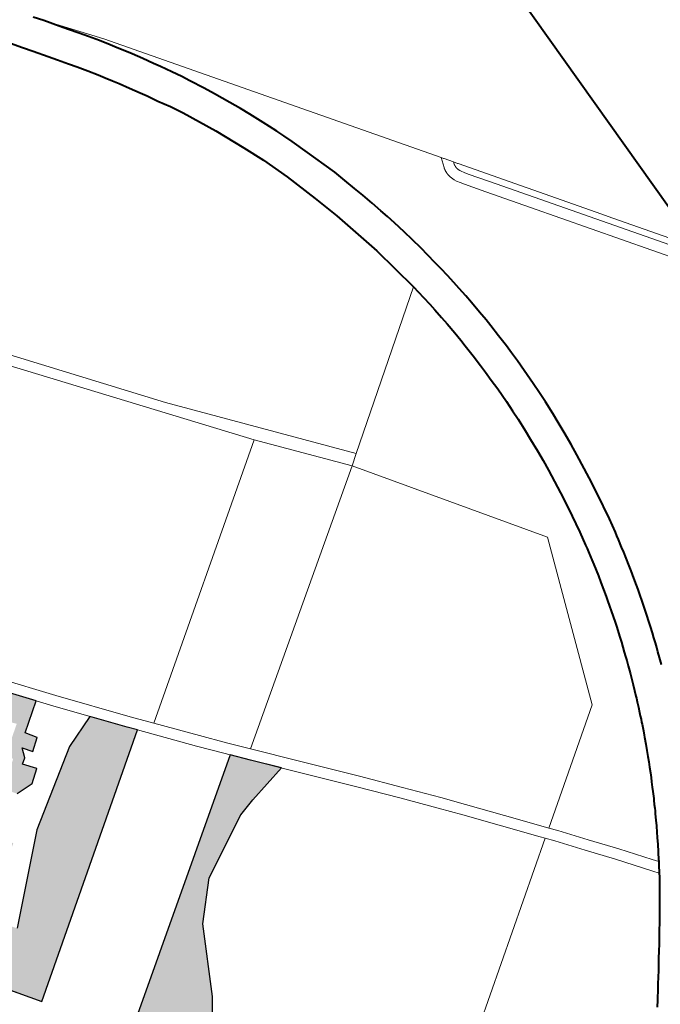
# Model space of a CAD drawing. Header units: metres. Extents: x 148316 to 148653, y 486436 to 486744.
# Tile 83 of 87: x 148564.43 to 148567.99, y 486718.66 to 486724.13. Entities that reach past the tile are written whole.
import ezdxf

# ---------------------------------------------------------------- set-up
doc = ezdxf.new("R2010")
doc.units = ezdxf.units.M
doc.header["$MEASUREMENT"] = 0
for name, color, linetype, lineweight in [('WVB-alg-onderhoek', 7, 'Continuous', 30), ('WVB-pen-brm-dik 018', 6, 'Continuous', 13), ('WVB-pen-dik 035', 1, 'Continuous', 40), ('WVB-raster-20%', 254, 'Continuous', 30), ('WVB-raster-60%', 253, 'Continuous', 30)]:
    doc.layers.add(name, color=color, linetype=linetype, lineweight=lineweight)

# ---------------------------------------------------------------- blocks, each defined once
blk = doc.blocks.new('INZET')
at = {"layer": 'WVB-raster-20%', "ltscale": 0.5, "extrusion": (0, 0, -1)}
for points in [[(0.026979, -0.119069), (0.020446, -0.114466), (0.020632, -0.11424), (0.021303, -0.113399), (0.022246, -0.113745), (0.024328, -0.115106), (0.026365, -0.117015), (0.026924, -0.11624), (0.02508, -0.115032), (0.025338, -0.114598), (0.027212, -0.1144), (0.026361, -0.113433), (0.025928, -0.113978), (0.025358, -0.11376), (0.025358, -0.113209), (0.023509, -0.111884), (0.023077, -0.112383), (0.023691, -0.112817), (0.023741, -0.113135), (0.024436, -0.113636), (0.024195, -0.113968), (0.023688, -0.11398), (0.023339, -0.113717), (0.023594, -0.113389), (0.023446, -0.113283), (0.023336, -0.113013), (0.023157, -0.113272), (0.022835, -0.113028), (0.023034, -0.112725), (0.022266, -0.112181), (0.023102, -0.111101), (0.024215, -0.109626), (0.024913, -0.108688), (0.024996, -0.108576), (0.026177, -0.10694), (0.026404, -0.106619), (0.032517, -0.111084)], [(0.023861, -0.122852), (0.023037, -0.12171), (0.022089, -0.11991), (0.0212, -0.118968), (0.019473, -0.118053), (0.018954, -0.117909), (0.017793, -0.117648), (0.018372, -0.116969), (0.018744, -0.116526), (0.025925, -0.121536)]]:
    blk.add_hatch(color=256, dxfattribs=at).paths.add_polyline_path(points)
at = {"layer": 'WVB-pen-brm-dik 018'}
for p, q in [((0, -0.112587), (0, -0.084871)), ((-0.011323, -0.096659), (-0.011142, -0.096904)), ((-0.012058, -0.097177), (-0.012259, -0.096879)), ((-0.010071, -0.09829), (-0.011142, -0.096904)), ((-0.011142, -0.096904), (-0.010882, -0.097278)), ((-0.011874, -0.097428), (-0.012058, -0.097177)), ((-0.010882, -0.097278), (-0.010725, -0.097503)), ((-0.01162, -0.097793), (-0.011874, -0.097428)), ((-0.010725, -0.097503), (-0.010543, -0.097764)), ((-0.011463, -0.098018), (-0.01162, -0.097793)), ((-0.010543, -0.097764), (-0.010386, -0.097987)), ((-0.01128, -0.09828), (-0.011463, -0.098018)), ((-0.010386, -0.097987), (-0.010204, -0.098259)), ((-0.011128, -0.098496), (-0.01128, -0.09828)), ((-0.010204, -0.098259), (-0.010028, -0.09853)), ((-0.004349, -0.106413), (-0.010071, -0.09829)), ((-0.010956, -0.098755), (-0.011128, -0.098496)), ((-0.010028, -0.09853), (-0.009917, -0.098704)), ((-0.009917, -0.098704), (-0.009791, -0.098897)), ((-0.010784, -0.099017), (-0.010956, -0.098755)), ((-0.009791, -0.098897), (-0.009676, -0.099085)), ((-0.010674, -0.099191), (-0.010784, -0.099017)), ((-0.010551, -0.099379), (-0.010674, -0.099191)), ((-0.009676, -0.099085), (-0.00951, -0.099364)), ((-0.010446, -0.09955), (-0.010551, -0.099379)), ((-0.00951, -0.099364), (-0.009347, -0.099643)), ((-0.010285, -0.09982), (-0.010446, -0.09955)), ((-0.009347, -0.099643), (-0.009237, -0.099828)), ((-0.010123, -0.100099), (-0.010285, -0.09982)), ((-0.009237, -0.099828), (-0.009069, -0.100125)), ((-0.010017, -0.100278), (-0.010123, -0.100099)), ((-0.009853, -0.100567), (-0.010017, -0.100278)), ((-0.009069, -0.100125), (-0.008917, -0.100395)), ((-0.009652, -0.100894), (-0.009853, -0.100567)), ((-0.008917, -0.100395), (-0.008803, -0.100625)), ((-0.008803, -0.100625), (-0.0086, -0.101018)), ((-0.009472, -0.101244), (-0.009652, -0.100894)), ((-0.0086, -0.101018), (-0.008459, -0.101314)), ((-0.009021, -0.102179), (-0.009472, -0.101244)), ((-0.008459, -0.101314), (-0.008244, -0.101761)), ((-0.019432, -0.101632), (-0.013132, -0.109785)), ((-0.013132, -0.109785), (-0.019432, -0.101632)), ((-0.008244, -0.101761), (-0.008105, -0.102067)), ((-0.008657, -0.103011), (-0.009021, -0.102179)), ((-0.008105, -0.102067), (-0.007984, -0.10235)), ((-0.007984, -0.10235), (-0.007816, -0.102748)), ((-0.007816, -0.102748), (-0.007739, -0.10294)), ((-0.00842, -0.103608), (-0.008657, -0.103011)), ((-0.007739, -0.10294), (-0.007644, -0.103166)), ((-0.007644, -0.103166), (-0.007562, -0.103382)), ((-0.008151, -0.104363), (-0.00842, -0.103608)), ((-0.007562, -0.103382), (-0.007469, -0.103644)), ((-0.014539, -0.107513), (-0.017475, -0.103696)), ((-0.017475, -0.103696), (-0.014539, -0.107513)), ((-0.007469, -0.103644), (-0.007292, -0.10414)), ((-0.007292, -0.10414), (-0.007107, -0.104681)), ((-0.007863, -0.105311), (-0.008151, -0.104363)), ((-0.007107, -0.104681), (-0.006996, -0.105028)), ((-0.006996, -0.105028), (-0.006896, -0.105378)), ((-0.007647, -0.106049), (-0.007863, -0.105311)), ((-0.006896, -0.105378), (-0.006807, -0.105711)), ((-0.006807, -0.105711), (-0.006729, -0.106)), ((-0.007311, -0.10748), (-0.007647, -0.106049)), ((-0.006729, -0.106), (-0.006645, -0.106335)), ((-0.006645, -0.106335), (-0.006572, -0.106648)), ((-0.004448, -0.106683), (-0.004349, -0.106413)), ((-0.004349, -0.106413), (-0.004448, -0.106683)), ((-0.004313, -0.106464), (-0.004349, -0.106413)), ((-0.004301, -0.106481), (-0.004313, -0.106464)), ((-0.004139, -0.106711), (-0.004301, -0.106481)), ((-0.006572, -0.106648), (-0.006517, -0.106882)), ((-0.006517, -0.106882), (-0.006458, -0.107134)), ((-0.004472, -0.106837), (-0.004471, -0.106832)), ((-0.004471, -0.106832), (-0.004472, -0.106837)), ((-0.004472, -0.106842), (-0.004472, -0.106837)), ((-0.004472, -0.106837), (-0.004472, -0.106842)), ((-0.004472, -0.106846), (-0.004472, -0.106842)), ((-0.004472, -0.106842), (-0.004472, -0.106846)), ((-0.004472, -0.106851), (-0.004472, -0.106846)), ((-0.004472, -0.106846), (-0.004472, -0.106851)), ((-0.004472, -0.106856), (-0.004472, -0.106851)), ((-0.004472, -0.106851), (-0.004472, -0.106856)), ((-0.004472, -0.10686), (-0.004472, -0.106856)), ((-0.004472, -0.106856), (-0.004472, -0.10686)), ((-0.004472, -0.106864), (-0.004472, -0.10686)), ((-0.004472, -0.10686), (-0.004472, -0.106864)), ((-0.004472, -0.10687), (-0.004472, -0.106864)), ((-0.004472, -0.106864), (-0.004472, -0.10687)), ((-0.004472, -0.106874), (-0.004472, -0.10687)), ((-0.004472, -0.10687), (-0.004472, -0.106874)), ((-0.004472, -0.106878), (-0.004472, -0.106874)), ((-0.004472, -0.106874), (-0.004472, -0.106878)), ((-0.004471, -0.106883), (-0.004472, -0.106878)), ((-0.004472, -0.106878), (-0.004471, -0.106883)), ((-0.004471, -0.106814), (-0.00447, -0.10681)), ((-0.00447, -0.10681), (-0.004471, -0.106814)), ((-0.004471, -0.106819), (-0.004471, -0.106814)), ((-0.004471, -0.106814), (-0.004471, -0.106819)), ((-0.004471, -0.106824), (-0.004471, -0.106819)), ((-0.004471, -0.106819), (-0.004471, -0.106824)), ((-0.004471, -0.106829), (-0.004471, -0.106824)), ((-0.004471, -0.106824), (-0.004471, -0.106829)), ((-0.004471, -0.106832), (-0.004471, -0.106829)), ((-0.004471, -0.106829), (-0.004471, -0.106832)), ((-0.004471, -0.106887), (-0.004471, -0.106883)), ((-0.004471, -0.106883), (-0.004471, -0.106887)), ((-0.004471, -0.106892), (-0.004471, -0.106887)), ((-0.004471, -0.106887), (-0.004471, -0.106892)), ((-0.004471, -0.106897), (-0.004471, -0.106892)), ((-0.004471, -0.106892), (-0.004471, -0.106897)), ((-0.00447, -0.106901), (-0.004471, -0.106897)), ((-0.004471, -0.106897), (-0.00447, -0.106901)), ((-0.00447, -0.106805), (-0.004469, -0.106797)), ((-0.004469, -0.106797), (-0.00447, -0.106805)), ((-0.00447, -0.10681), (-0.00447, -0.106805)), ((-0.00447, -0.106805), (-0.00447, -0.10681)), ((-0.00447, -0.106905), (-0.00447, -0.106901)), ((-0.00447, -0.106901), (-0.00447, -0.106905)), ((-0.00447, -0.10691), (-0.00447, -0.106905)), ((-0.00447, -0.106905), (-0.00447, -0.10691)), ((-0.004469, -0.106915), (-0.00447, -0.10691)), ((-0.00447, -0.10691), (-0.004469, -0.106915)), ((-0.004469, -0.106792), (-0.004468, -0.106787)), ((-0.004468, -0.106787), (-0.004469, -0.106792)), ((-0.004469, -0.106797), (-0.004469, -0.106792)), ((-0.004469, -0.106792), (-0.004469, -0.106797)), ((-0.004469, -0.106919), (-0.004469, -0.106915)), ((-0.004469, -0.106915), (-0.004469, -0.106919)), ((-0.004468, -0.106783), (-0.004467, -0.106779)), ((-0.004467, -0.106779), (-0.004468, -0.106783)), ((-0.004468, -0.106787), (-0.004468, -0.106783)), ((-0.004468, -0.106783), (-0.004468, -0.106787)), ((-0.004467, -0.106774), (-0.004466, -0.106769)), ((-0.004466, -0.106769), (-0.004467, -0.106774)), ((-0.004467, -0.106779), (-0.004467, -0.106774)), ((-0.004467, -0.106774), (-0.004467, -0.106779)), ((-0.004466, -0.106769), (-0.004465, -0.106765)), ((-0.004465, -0.106765), (-0.004466, -0.106769)), ((-0.004465, -0.10676), (-0.004464, -0.106755)), ((-0.004464, -0.106755), (-0.004465, -0.10676)), ((-0.004465, -0.106765), (-0.004465, -0.10676)), ((-0.004465, -0.10676), (-0.004465, -0.106765)), ((-0.004464, -0.106755), (-0.004463, -0.106751)), ((-0.004463, -0.106751), (-0.004464, -0.106755)), ((-0.004463, -0.106751), (-0.004462, -0.106746)), ((-0.004462, -0.106746), (-0.004463, -0.106751)), ((-0.004462, -0.106741), (-0.004461, -0.106737)), ((-0.004461, -0.106737), (-0.004462, -0.106741)), ((-0.004462, -0.106746), (-0.004462, -0.106741)), ((-0.004462, -0.106741), (-0.004462, -0.106746)), ((-0.004461, -0.106737), (-0.00446, -0.106733)), ((-0.00446, -0.106733), (-0.004461, -0.106737)), ((-0.00446, -0.106733), (-0.004459, -0.106728)), ((-0.004459, -0.106728), (-0.00446, -0.106733)), ((-0.004459, -0.106728), (-0.004458, -0.106723)), ((-0.004458, -0.106723), (-0.004459, -0.106728)), ((-0.004458, -0.106723), (-0.004457, -0.106719)), ((-0.004457, -0.106719), (-0.004458, -0.106723)), ((-0.004457, -0.106719), (-0.004456, -0.106715)), ((-0.004456, -0.106715), (-0.004457, -0.106719)), ((-0.004456, -0.106715), (-0.004455, -0.10671)), ((-0.004455, -0.10671), (-0.004456, -0.106715)), ((-0.004455, -0.10671), (-0.004454, -0.106705)), ((-0.004454, -0.106705), (-0.004455, -0.10671)), ((-0.004454, -0.106705), (-0.004453, -0.106701)), ((-0.004453, -0.106701), (-0.004454, -0.106705)), ((-0.004453, -0.106701), (-0.004452, -0.106696)), ((-0.004452, -0.106696), (-0.004453, -0.106701)), ((-0.004452, -0.106696), (-0.004448, -0.106683)), ((-0.004448, -0.106683), (-0.004452, -0.106696)), ((-0.004171, -0.106839), (-0.004172, -0.106841)), ((-0.004172, -0.106841), (-0.004171, -0.106839)), ((-0.004172, -0.106841), (-0.004172, -0.106844)), ((-0.004172, -0.106844), (-0.004172, -0.106841)), ((-0.004172, -0.106844), (-0.004172, -0.106846)), ((-0.004172, -0.106846), (-0.004172, -0.106844)), ((-0.004172, -0.106846), (-0.004172, -0.106848)), ((-0.004172, -0.106848), (-0.004172, -0.106846)), ((-0.004172, -0.106848), (-0.004172, -0.106851)), ((-0.004172, -0.106851), (-0.004172, -0.106848)), ((-0.004172, -0.106851), (-0.004172, -0.106853)), ((-0.004172, -0.106853), (-0.004172, -0.106851)), ((-0.004172, -0.106853), (-0.004172, -0.106856)), ((-0.004172, -0.106856), (-0.004172, -0.106853)), ((-0.004172, -0.106856), (-0.004172, -0.106858)), ((-0.004172, -0.106858), (-0.004172, -0.106856)), ((-0.004172, -0.106858), (-0.004172, -0.106861)), ((-0.004172, -0.106861), (-0.004172, -0.106858)), ((-0.004172, -0.106861), (-0.004172, -0.106863)), ((-0.004172, -0.106863), (-0.004172, -0.106861)), ((-0.004172, -0.106863), (-0.004172, -0.106865)), ((-0.004172, -0.106865), (-0.004172, -0.106863)), ((-0.004172, -0.106865), (-0.004172, -0.106868)), ((-0.004172, -0.106868), (-0.004172, -0.106865)), ((-0.004172, -0.106868), (-0.004172, -0.10687)), ((-0.004172, -0.10687), (-0.004172, -0.106868)), ((-0.004172, -0.10687), (-0.004171, -0.106873)), ((-0.004171, -0.106873), (-0.004172, -0.10687)), ((-0.00417, -0.106824), (-0.004171, -0.106829)), ((-0.004171, -0.106829), (-0.00417, -0.106824)), ((-0.004171, -0.106829), (-0.004171, -0.106831)), ((-0.004171, -0.106831), (-0.004171, -0.106829)), ((-0.004171, -0.106831), (-0.004171, -0.106834)), ((-0.004171, -0.106834), (-0.004171, -0.106831)), ((-0.004171, -0.106834), (-0.004171, -0.106837)), ((-0.004171, -0.106837), (-0.004171, -0.106834)), ((-0.004171, -0.106837), (-0.004171, -0.106839)), ((-0.004171, -0.106839), (-0.004171, -0.106837)), ((-0.004171, -0.106873), (-0.004171, -0.106876)), ((-0.004171, -0.106876), (-0.004171, -0.106873)), ((-0.004171, -0.106876), (-0.004171, -0.106877)), ((-0.004171, -0.106877), (-0.004171, -0.106876)), ((-0.004171, -0.106877), (-0.004171, -0.10688)), ((-0.004171, -0.10688), (-0.004171, -0.106877)), ((-0.004171, -0.10688), (-0.004171, -0.106883)), ((-0.004171, -0.106883), (-0.004171, -0.10688)), ((-0.004171, -0.106883), (-0.004171, -0.106885)), ((-0.004171, -0.106885), (-0.004171, -0.106883)), ((-0.004171, -0.106885), (-0.00417, -0.106887)), ((-0.00417, -0.106887), (-0.004171, -0.106885)), ((-0.004169, -0.106814), (-0.00417, -0.106817)), ((-0.00417, -0.106817), (-0.004169, -0.106814)), ((-0.00417, -0.106817), (-0.00417, -0.10682)), ((-0.00417, -0.10682), (-0.00417, -0.106817)), ((-0.00417, -0.10682), (-0.00417, -0.106822)), ((-0.00417, -0.106822), (-0.00417, -0.10682)), ((-0.00417, -0.106822), (-0.00417, -0.106824)), ((-0.00417, -0.106824), (-0.00417, -0.106822)), ((-0.00417, -0.106887), (-0.00417, -0.10689)), ((-0.00417, -0.10689), (-0.00417, -0.106887)), ((-0.00417, -0.10689), (-0.00417, -0.106892)), ((-0.00417, -0.106892), (-0.00417, -0.10689)), ((-0.00417, -0.106892), (-0.00417, -0.106895)), ((-0.00417, -0.106895), (-0.00417, -0.106892)), ((-0.00417, -0.106895), (-0.004169, -0.106898)), ((-0.004169, -0.106898), (-0.00417, -0.106895)), ((-0.004168, -0.106807), (-0.004169, -0.10681)), ((-0.004169, -0.10681), (-0.004168, -0.106807)), ((-0.004169, -0.10681), (-0.004169, -0.106812)), ((-0.004169, -0.106812), (-0.004169, -0.10681)), ((-0.004169, -0.106812), (-0.004169, -0.106814)), ((-0.004169, -0.106814), (-0.004169, -0.106812)), ((-0.004169, -0.106898), (-0.004169, -0.106901)), ((-0.004169, -0.106901), (-0.004169, -0.106898)), ((-0.004169, -0.106901), (-0.004169, -0.106904)), ((-0.004169, -0.106904), (-0.004169, -0.106901)), ((-0.004169, -0.106904), (-0.004168, -0.106906)), ((-0.004168, -0.106906), (-0.004169, -0.106904)), ((-0.004167, -0.106799), (-0.004168, -0.106802)), ((-0.004168, -0.106802), (-0.004167, -0.106799)), ((-0.004168, -0.106802), (-0.004168, -0.106805)), ((-0.004168, -0.106805), (-0.004168, -0.106802)), ((-0.004168, -0.106805), (-0.004168, -0.106807)), ((-0.004168, -0.106807), (-0.004168, -0.106805)), ((-0.004168, -0.106906), (-0.004168, -0.106909)), ((-0.004168, -0.106909), (-0.004168, -0.106906)), ((-0.004168, -0.106909), (-0.004167, -0.106912)), ((-0.004167, -0.106912), (-0.004168, -0.106909)), ((-0.004166, -0.106795), (-0.004167, -0.106797)), ((-0.004167, -0.106797), (-0.004166, -0.106795)), ((-0.004167, -0.106797), (-0.004167, -0.106799)), ((-0.004167, -0.106799), (-0.004167, -0.106797)), ((-0.004167, -0.106912), (-0.004167, -0.106915)), ((-0.004167, -0.106915), (-0.004167, -0.106912)), ((-0.004167, -0.106915), (-0.004166, -0.106917)), ((-0.004166, -0.106917), (-0.004167, -0.106915)), ((-0.004165, -0.10679), (-0.004166, -0.106792)), ((-0.004166, -0.106792), (-0.004165, -0.10679)), ((-0.004166, -0.106792), (-0.004166, -0.106795)), ((-0.004166, -0.106795), (-0.004166, -0.106792)), ((-0.004164, -0.106783), (-0.004165, -0.106786)), ((-0.004165, -0.106786), (-0.004164, -0.106783)), ((-0.004165, -0.106786), (-0.004165, -0.106788)), ((-0.004165, -0.106788), (-0.004165, -0.106786)), ((-0.004165, -0.106788), (-0.004165, -0.10679)), ((-0.004165, -0.10679), (-0.004165, -0.106788)), ((-0.004163, -0.10678), (-0.004164, -0.106783)), ((-0.004164, -0.106783), (-0.004163, -0.10678)), ((-0.004162, -0.106776), (-0.004163, -0.106778)), ((-0.004163, -0.106778), (-0.004162, -0.106776)), ((-0.004163, -0.106778), (-0.004163, -0.10678)), ((-0.004163, -0.10678), (-0.004163, -0.106778)), ((-0.004161, -0.106772), (-0.004162, -0.106773)), ((-0.004162, -0.106773), (-0.004161, -0.106772)), ((-0.004162, -0.106773), (-0.004162, -0.106776)), ((-0.004162, -0.106776), (-0.004162, -0.106773)), ((-0.004139, -0.106711), (-0.004161, -0.106772)), ((-0.004161, -0.106772), (-0.004139, -0.106711)), ((-0.004073, -0.106805), (-0.004139, -0.106711)), ((-0.004061, -0.106822), (-0.004073, -0.106805)), ((-0.001718, -0.110147), (-0.004061, -0.106822)), ((-0.006458, -0.107134), (-0.006384, -0.107494)), ((-0.004468, -0.106924), (-0.004469, -0.106919)), ((-0.004469, -0.106919), (-0.004468, -0.106924)), ((-0.004468, -0.106929), (-0.004468, -0.106924)), ((-0.004468, -0.106924), (-0.004468, -0.106929)), ((-0.004467, -0.106934), (-0.004468, -0.106929)), ((-0.004468, -0.106929), (-0.004467, -0.106934)), ((-0.004466, -0.106939), (-0.004467, -0.106934)), ((-0.004467, -0.106934), (-0.004466, -0.106939)), ((-0.004466, -0.106945), (-0.004466, -0.106939)), ((-0.004466, -0.106939), (-0.004466, -0.106945)), ((-0.004465, -0.10695), (-0.004466, -0.106945)), ((-0.004466, -0.106945), (-0.004465, -0.10695)), ((-0.004464, -0.106955), (-0.004465, -0.10695)), ((-0.004465, -0.10695), (-0.004464, -0.106955)), ((-0.004463, -0.106961), (-0.004464, -0.106955)), ((-0.004464, -0.106955), (-0.004463, -0.106961)), ((-0.004462, -0.106966), (-0.004463, -0.106961)), ((-0.004463, -0.106961), (-0.004462, -0.106966)), ((-0.004462, -0.106971), (-0.004462, -0.106966)), ((-0.004462, -0.106966), (-0.004462, -0.106971)), ((-0.004461, -0.106976), (-0.004462, -0.106971)), ((-0.004462, -0.106971), (-0.004461, -0.106976)), ((-0.00446, -0.106981), (-0.004461, -0.106976)), ((-0.004461, -0.106976), (-0.00446, -0.106981)), ((-0.004458, -0.106987), (-0.00446, -0.106981)), ((-0.00446, -0.106981), (-0.004458, -0.106987)), ((-0.004457, -0.106993), (-0.004458, -0.106987)), ((-0.004458, -0.106987), (-0.004457, -0.106993)), ((-0.004446, -0.107037), (-0.004457, -0.106993)), ((-0.004457, -0.106993), (-0.004446, -0.107037)), ((-0.004412, -0.107127), (-0.004446, -0.107037)), ((-0.004446, -0.107037), (-0.004412, -0.107127)), ((-0.004379, -0.107192), (-0.004412, -0.107127)), ((-0.004412, -0.107127), (-0.004379, -0.107192)), ((-0.004166, -0.106917), (-0.004166, -0.10692)), ((-0.004166, -0.10692), (-0.004166, -0.106917)), ((-0.004166, -0.10692), (-0.004165, -0.106923)), ((-0.004165, -0.106923), (-0.004166, -0.10692)), ((-0.004165, -0.106923), (-0.004165, -0.106926)), ((-0.004165, -0.106926), (-0.004165, -0.106923)), ((-0.004165, -0.106926), (-0.004164, -0.106928)), ((-0.004164, -0.106928), (-0.004165, -0.106926)), ((-0.004164, -0.106928), (-0.004159, -0.106951)), ((-0.004159, -0.106951), (-0.004164, -0.106928)), ((-0.004159, -0.106951), (-0.004137, -0.107006)), ((-0.004137, -0.107006), (-0.004159, -0.106951)), ((-0.004137, -0.107006), (-0.004118, -0.107044)), ((-0.004118, -0.107044), (-0.004137, -0.107006)), ((-0.004118, -0.107044), (-0.004073, -0.107115)), ((-0.004073, -0.107115), (-0.004118, -0.107044)), ((-0.004073, -0.107115), (-0.004005, -0.107217)), ((-0.004005, -0.107217), (-0.004073, -0.107115)), ((-0.004325, -0.107278), (-0.004379, -0.107192)), ((-0.004379, -0.107192), (-0.004325, -0.107278)), ((-0.004252, -0.107387), (-0.004325, -0.107278)), ((-0.004325, -0.107278), (-0.004252, -0.107387)), ((-0.003886, -0.107904), (-0.004252, -0.107387)), ((-0.004252, -0.107387), (-0.003886, -0.107904)), ((-0.004005, -0.107217), (-0.003641, -0.107731)), ((-0.003641, -0.107731), (-0.004005, -0.107217)), ((-0.011039, -0.11174), (-0.014539, -0.107513)), ((-0.014539, -0.107513), (-0.011039, -0.11174)), ((-0.007061, -0.108891), (-0.007311, -0.10748)), ((-0.006384, -0.107494), (-0.006269, -0.108124)), ((-0.003641, -0.107731), (-0.002882, -0.108805)), ((-0.002882, -0.108805), (-0.003641, -0.107731)), ((-0.003127, -0.108978), (-0.003886, -0.107904)), ((-0.003886, -0.107904), (-0.003127, -0.108978)), ((-0.006269, -0.108124), (-0.00618, -0.108682)), ((-0.00618, -0.108682), (-0.006139, -0.10893)), ((-0.002882, -0.108805), (0, -0.112897)), ((0, -0.112897), (-0.002882, -0.108805)), ((-0.011039, -0.11174), (-0.007061, -0.108891)), ((-0.007061, -0.108891), (-0.011039, -0.11174)), ((-0.007002, -0.109296), (-0.007061, -0.108891)), ((-0.006139, -0.10893), (-0.006109, -0.109183)), ((0, -0.113418), (-0.003127, -0.108978)), ((-0.003127, -0.108978), (0, -0.113418)), ((-0.006969, -0.109541), (-0.007002, -0.109296)), ((-0.006109, -0.109183), (-0.006075, -0.109442)), ((-0.00695, -0.109751), (-0.006969, -0.109541)), ((-0.006075, -0.109442), (-0.006055, -0.109662)), ((-0.019966, -0.114579), (-0.013132, -0.109785)), ((-0.013132, -0.109785), (-0.019966, -0.114579)), ((-0.013132, -0.109785), (-0.011333, -0.111951)), ((-0.011333, -0.111951), (-0.013132, -0.109785)), ((-0.006919, -0.110038), (-0.00695, -0.109751)), ((-0.006055, -0.109662), (-0.006025, -0.109937)), ((-0.006893, -0.110265), (-0.006919, -0.110038)), ((-0.006025, -0.109937), (-0.005997, -0.110179)), ((-0.005997, -0.110179), (-0.005971, -0.110528)), ((-0.001438, -0.110546), (-0.001718, -0.110147)), ((-0.006869, -0.110597), (-0.006893, -0.110265)), ((-0.006847, -0.110863), (-0.006869, -0.110597)), ((-0.005971, -0.110528), (-0.005948, -0.110808)), ((0, -0.112587), (-0.001438, -0.110546)), ((-0.022864, -0.110919), (-0.021738, -0.112372)), ((-0.021738, -0.112372), (-0.022864, -0.110919)), ((-0.006839, -0.11106), (-0.006847, -0.110863)), ((-0.005948, -0.110808), (-0.00594, -0.11102)), ((-0.032517, -0.111084), (-0.026979, -0.119069)), ((-0.026979, -0.119069), (-0.032517, -0.111084)), ((-0.021974, -0.112558), (-0.023102, -0.111101)), ((-0.023102, -0.111101), (-0.021974, -0.112558)), ((-0.006822, -0.111411), (-0.006839, -0.11106)), ((-0.00594, -0.11102), (-0.005923, -0.111372)), ((-0.006809, -0.111751), (-0.006822, -0.111411)), ((-0.005923, -0.111372), (-0.005909, -0.111723)), ((-0.011333, -0.111951), (-0.011039, -0.11174)), ((-0.011039, -0.11174), (-0.011333, -0.111951)), ((-0.006803, -0.111984), (-0.006809, -0.111751)), ((-0.005909, -0.111723), (-0.005904, -0.111964)), ((-0.011333, -0.111951), (-0.018189, -0.11672)), ((-0.018189, -0.11672), (-0.011333, -0.111951)), ((-0.008056, -0.116711), (-0.011333, -0.111951)), ((-0.011333, -0.111951), (-0.008056, -0.116711)), ((-0.006798, -0.112251), (-0.006803, -0.111984)), ((-0.005904, -0.111964), (-0.005898, -0.112238)), ((-0.021738, -0.112372), (-0.020399, -0.114051)), ((-0.020399, -0.114051), (-0.021738, -0.112372)), ((-0.006795, -0.112557), (-0.006798, -0.112251)), ((-0.005898, -0.112238), (-0.005895, -0.112565)), ((-0.020632, -0.11424), (-0.021974, -0.112558)), ((-0.021974, -0.112558), (-0.020632, -0.11424)), ((-0.006806, -0.112983), (-0.006795, -0.112557)), ((-0.005895, -0.112565), (-0.005906, -0.113003)), ((-0.006812, -0.113291), (-0.006806, -0.112983)), ((-0.005906, -0.113003), (-0.005912, -0.113317)), ((-0.006822, -0.113569), (-0.006812, -0.113291)), ((-0.005912, -0.113317), (-0.005923, -0.113613)), ((-0.006844, -0.113937), (-0.006822, -0.113569)), ((-0.005923, -0.113613), (-0.005946, -0.113997)), ((-0.006866, -0.114228), (-0.006844, -0.113937)), ((-0.005946, -0.113997), (-0.005968, -0.114295)), ((-0.020446, -0.114466), (-0.020632, -0.11424)), ((-0.020632, -0.11424), (-0.020446, -0.114466)), ((-0.020399, -0.114051), (-0.019966, -0.114579)), ((-0.019966, -0.114579), (-0.020399, -0.114051)), ((-0.006893, -0.114596), (-0.006866, -0.114228)), ((-0.005968, -0.114295), (-0.005996, -0.114672)), ((-0.026979, -0.119069), (-0.020446, -0.114466)), ((-0.020446, -0.114466), (-0.026979, -0.119069)), ((-0.020446, -0.114466), (-0.019364, -0.115784)), ((-0.019364, -0.115784), (-0.020446, -0.114466)), ((-0.019133, -0.115593), (-0.019966, -0.114579)), ((-0.019966, -0.114579), (-0.019133, -0.115593)), ((-0.006923, -0.114908), (-0.006893, -0.114596)), ((-0.005996, -0.114672), (-0.006028, -0.115001)), ((-0.006958, -0.115215), (-0.006923, -0.114908)), ((-0.006028, -0.115001), (-0.006064, -0.115321)), ((-0.007045, -0.115918), (-0.006958, -0.115215)), ((-0.006064, -0.115321), (-0.006153, -0.11604)), ((-0.018632, -0.116193), (-0.019133, -0.115593)), ((-0.019133, -0.115593), (-0.018632, -0.116193)), ((-0.019364, -0.115784), (-0.018862, -0.116385)), ((-0.018862, -0.116385), (-0.019364, -0.115784)), ((-0.007115, -0.116384), (-0.007045, -0.115918)), ((-0.018189, -0.11672), (-0.018632, -0.116193)), ((-0.018632, -0.116193), (-0.018189, -0.11672)), ((-0.006153, -0.11604), (-0.006227, -0.116527)), ((-0.018862, -0.116385), (-0.018744, -0.116526)), ((-0.018744, -0.116526), (-0.018862, -0.116385)), ((-0.007243, -0.117126), (-0.007115, -0.116384)), ((-0.018744, -0.116526), (-0.025925, -0.121536)), ((-0.025925, -0.121536), (-0.018744, -0.116526)), ((-0.018372, -0.116969), (-0.018744, -0.116526)), ((-0.018744, -0.116526), (-0.018372, -0.116969)), ((-0.018189, -0.11672), (-0.018143, -0.116776)), ((-0.018143, -0.116776), (-0.018189, -0.11672)), ((-0.009742, -0.121228), (-0.008056, -0.116711)), ((-0.008056, -0.116711), (-0.009742, -0.121228)), ((-0.006227, -0.116527), (-0.006359, -0.117292)), ((-0.017555, -0.117926), (-0.018372, -0.116969)), ((-0.018372, -0.116969), (-0.017555, -0.117926)), ((-0.018143, -0.116776), (-0.017327, -0.117731)), ((-0.017327, -0.117731), (-0.018143, -0.116776)), ((-0.007321, -0.117506), (-0.007243, -0.117126)), ((-0.006359, -0.117292), (-0.006441, -0.117694)), ((-0.007343, -0.117606), (-0.007321, -0.117506)), ((-0.017327, -0.117731), (-0.016164, -0.119093)), ((-0.016164, -0.119093), (-0.017327, -0.117731)), ((-0.007418, -0.117937), (-0.007366, -0.117709)), ((-0.007366, -0.117709), (-0.007343, -0.117606)), ((-0.006465, -0.117802), (-0.006488, -0.117906)), ((-0.006441, -0.117694), (-0.006465, -0.117802)), ((-0.016393, -0.119287), (-0.017555, -0.117926)), ((-0.017555, -0.117926), (-0.016393, -0.119287)), ((-0.007488, -0.118241), (-0.007448, -0.118074)), ((-0.007448, -0.118074), (-0.007418, -0.117937)), ((-0.006488, -0.117906), (-0.006539, -0.118133)), ((-0.007529, -0.118411), (-0.007488, -0.118241)), ((-0.006571, -0.118276), (-0.006613, -0.118452)), ((-0.006539, -0.118133), (-0.006571, -0.118276)), ((-0.00763, -0.118801), (-0.007576, -0.118597)), ((-0.007576, -0.118597), (-0.007529, -0.118411)), ((-0.006655, -0.118627), (-0.006705, -0.118823)), ((-0.006613, -0.118452), (-0.006655, -0.118627)), ((-0.007683, -0.118995), (-0.00763, -0.118801)), ((-0.006705, -0.118823), (-0.006761, -0.119033)), ((-0.016164, -0.119093), (-0.015366, -0.12004)), ((-0.015366, -0.12004), (-0.016164, -0.119093)), ((-0.00776, -0.11927), (-0.007716, -0.119116)), ((-0.007716, -0.119116), (-0.007683, -0.118995)), ((-0.006761, -0.119033), (-0.006814, -0.119232)), ((-0.015596, -0.120232), (-0.016393, -0.119287)), ((-0.016393, -0.119287), (-0.015596, -0.120232)), ((-0.007847, -0.119565), (-0.007801, -0.119406)), ((-0.007801, -0.119406), (-0.00776, -0.11927)), ((-0.006849, -0.11936), (-0.006897, -0.119523)), ((-0.006814, -0.119232), (-0.006849, -0.11936)), ((-0.007931, -0.119835), (-0.007897, -0.119728)), ((-0.007897, -0.119728), (-0.007847, -0.119565)), ((-0.006937, -0.11966), (-0.006985, -0.119823)), ((-0.006897, -0.119523), (-0.006937, -0.11966)), ((-0.015366, -0.12004), (-0.014663, -0.120888)), ((-0.014663, -0.120888), (-0.015366, -0.12004)), ((-0.00802, -0.120111), (-0.007969, -0.119957)), ((-0.007969, -0.119957), (-0.007931, -0.119835)), ((-0.007038, -0.119997), (-0.007073, -0.120106)), ((-0.006985, -0.119823), (-0.007038, -0.119997)), ((-0.014895, -0.121079), (-0.015596, -0.120232)), ((-0.015596, -0.120232), (-0.014895, -0.121079)), ((-0.008121, -0.120414), (-0.008074, -0.120277)), ((-0.008074, -0.120277), (-0.00802, -0.120111)), ((-0.007112, -0.12023), (-0.007164, -0.120391)), ((-0.007073, -0.120106), (-0.007112, -0.12023)), ((-0.008211, -0.120672), (-0.008168, -0.120549)), ((-0.008168, -0.120549), (-0.008121, -0.120414)), ((-0.007221, -0.120564), (-0.00727, -0.120707)), ((-0.007164, -0.120391), (-0.007221, -0.120564)), ((-0.008303, -0.120927), (-0.008248, -0.120777)), ((-0.008248, -0.120777), (-0.008211, -0.120672)), ((-0.007318, -0.120844), (-0.007362, -0.12097)), ((-0.00727, -0.120707), (-0.007318, -0.120844)), ((-0.014445, -0.121628), (-0.014895, -0.121079)), ((-0.014895, -0.121079), (-0.014445, -0.121628)), ((-0.014663, -0.120888), (-0.014212, -0.121439)), ((-0.014212, -0.121439), (-0.014663, -0.120888)), ((-0.008438, -0.121288), (-0.008371, -0.121111)), ((-0.008371, -0.121111), (-0.008303, -0.120927)), ((-0.007401, -0.121082), (-0.007459, -0.121239)), ((-0.007362, -0.12097), (-0.007401, -0.121082)), ((-0.012709, -0.123315), (-0.009742, -0.121228)), ((-0.009742, -0.121228), (-0.012709, -0.123315)), ((-0.008496, -0.121437), (-0.008438, -0.121288)), ((-0.007459, -0.121239), (-0.007528, -0.121427)), ((-0.013745, -0.1225), (-0.014445, -0.121628)), ((-0.014445, -0.121628), (-0.013745, -0.1225)), ((-0.014212, -0.121439), (-0.013511, -0.122313)), ((-0.013511, -0.122313), (-0.014212, -0.121439)), ((-0.008614, -0.121732), (-0.008555, -0.121584)), ((-0.008555, -0.121584), (-0.008496, -0.121437)), ((-0.008736, -0.122025), (-0.008676, -0.121881)), ((-0.008676, -0.121881), (-0.008636, -0.121786)), ((-0.008636, -0.121786), (-0.008614, -0.121732)), ((-0.008831, -0.122247), (-0.008795, -0.122163)), ((-0.008795, -0.122163), (-0.008736, -0.122025)), ((-0.013045, -0.123373), (-0.013745, -0.1225)), ((-0.013745, -0.1225), (-0.013045, -0.123373)), ((-0.013511, -0.122313), (-0.01281, -0.123186)), ((-0.01281, -0.123186), (-0.013511, -0.122313)), ((-0.008984, -0.122593), (-0.008927, -0.122467)), ((-0.008927, -0.122467), (-0.008903, -0.122412)), ((-0.008903, -0.122412), (-0.008869, -0.122335)), ((-0.008869, -0.122335), (-0.008831, -0.122247)), ((-0.00908, -0.122803), (-0.009056, -0.122751)), ((-0.009056, -0.122751), (-0.009006, -0.122642)), ((-0.009006, -0.122642), (-0.008984, -0.122593)), ((-0.009241, -0.123143), (-0.009164, -0.122982)), ((-0.009164, -0.122982), (-0.00908, -0.122803)), ((-0.01281, -0.123186), (-0.012709, -0.123315)), ((-0.012709, -0.123315), (-0.01281, -0.123186)), ((-0.01255, -0.123518), (-0.012709, -0.123315)), ((-0.012709, -0.123315), (-0.01255, -0.123518)), ((-0.009381, -0.123428), (-0.009315, -0.123295)), ((-0.009315, -0.123295), (-0.009241, -0.123143)), ((-0.019917, -0.128384), (-0.012954, -0.123488)), ((-0.012954, -0.123488), (-0.019917, -0.128384)), ((-0.012954, -0.123488), (-0.013045, -0.123373)), ((-0.013045, -0.123373), (-0.012954, -0.123488)), ((-0.012954, -0.123488), (-0.012786, -0.123702)), ((-0.012786, -0.123702), (-0.012954, -0.123488)), ((-0.012007, -0.124216), (-0.01255, -0.123518)), ((-0.01255, -0.123518), (-0.012007, -0.124216)), ((-0.009519, -0.123699), (-0.00945, -0.123565)), ((-0.00945, -0.123565), (-0.009381, -0.123428)), ((-0.012786, -0.123702), (-0.012244, -0.1244)), ((-0.012244, -0.1244), (-0.012786, -0.123702)), ((-0.009638, -0.123923), (-0.009583, -0.123819)), ((-0.009583, -0.123819), (-0.009519, -0.123699)), ((-0.009767, -0.124165), (-0.009711, -0.12406)), ((-0.009711, -0.12406), (-0.009638, -0.123923)), ((-0.012244, -0.1244), (-0.011703, -0.125097)), ((-0.011703, -0.125097), (-0.012244, -0.1244)), ((-0.011465, -0.124915), (-0.012007, -0.124216)), ((-0.012007, -0.124216), (-0.011465, -0.124915)), ((-0.009944, -0.124484), (-0.009886, -0.12438)), ((-0.009886, -0.12438), (-0.009859, -0.124333)), ((-0.009859, -0.124333), (-0.009828, -0.124276)), ((-0.009828, -0.124276), (-0.009767, -0.124165)), ((-0.010071, -0.12471), (-0.010027, -0.124634)), ((-0.010027, -0.124634), (-0.009992, -0.12457)), ((-0.009992, -0.12457), (-0.009944, -0.124484)), ((-0.010878, -0.125689), (-0.011465, -0.124915)), ((-0.011465, -0.124915), (-0.010878, -0.125689)), ((-0.01024, -0.124999), (-0.01016, -0.124862)), ((-0.01016, -0.124862), (-0.010071, -0.12471)), ((-0.011703, -0.125097), (-0.011045, -0.125965)), ((-0.011045, -0.125965), (-0.011703, -0.125097)), ((-0.0104, -0.125265), (-0.010333, -0.125154)), ((-0.010333, -0.125154), (-0.010306, -0.125109)), ((-0.010306, -0.125109), (-0.010268, -0.125047)), ((-0.010268, -0.125047), (-0.01024, -0.124999)), ((-0.010579, -0.125554), (-0.010544, -0.125496)), ((-0.010544, -0.125496), (-0.010502, -0.12543)), ((-0.010502, -0.12543), (-0.010466, -0.125372)), ((-0.010466, -0.125372), (-0.0104, -0.125265)), ((-0.010761, -0.125843), (-0.010878, -0.125689)), ((-0.010878, -0.125689), (-0.010761, -0.125843)), ((-0.010727, -0.12579), (-0.010631, -0.125635)), ((-0.010631, -0.125635), (-0.010579, -0.125554)), ((-0.011045, -0.125965), (-0.010935, -0.126112)), ((-0.010935, -0.126112), (-0.011045, -0.125965)), ((-0.010919, -0.126089), (-0.010828, -0.125948)), ((-0.010828, -0.125948), (-0.010761, -0.125843)), ((-0.010761, -0.125843), (-0.010727, -0.12579)), ((-0.011168, -0.126451), (-0.011058, -0.126293)), ((-0.011058, -0.126293), (-0.010996, -0.126202)), ((-0.010996, -0.126202), (-0.010935, -0.126112)), ((-0.010935, -0.126112), (-0.010919, -0.126089)), ((-0.011296, -0.126637), (-0.011217, -0.126522)), ((-0.011217, -0.126522), (-0.011168, -0.126451)), ((-0.011509, -0.126938), (-0.011451, -0.126857)), ((-0.011451, -0.126857), (-0.011375, -0.126749)), ((-0.011375, -0.126749), (-0.011296, -0.126637)), ((-0.011724, -0.127229), (-0.011644, -0.127119)), ((-0.011644, -0.127119), (-0.011509, -0.126938)), ((-0.01209, -0.127724), (-0.011866, -0.127422)), ((-0.011866, -0.127422), (-0.011724, -0.127229)), ((-0.012331, -0.128045), (-0.012189, -0.127859)), ((-0.012189, -0.127859), (-0.01209, -0.127724)), ((-0.012524, -0.128304), (-0.012331, -0.128045)), ((-0.012748, -0.128598), (-0.012524, -0.128304)), ((-0.013022, -0.128959), (-0.012819, -0.128692)), ((-0.012819, -0.128692), (-0.012748, -0.128598)), ((-0.013143, -0.129114), (-0.013022, -0.128959))]:
    blk.add_line(p, q, dxfattribs=at)
at = {"layer": 'WVB-pen-brm-dik 018', "ltscale": 0.5}
for p, q in [((-0.023034, -0.112725), (-0.022266, -0.112181)), ((-0.022835, -0.113028), (-0.023034, -0.112725)), ((-0.023446, -0.113283), (-0.023336, -0.113013)), ((-0.023336, -0.113013), (-0.023157, -0.113272)), ((-0.023157, -0.113272), (-0.022835, -0.113028)), ((-0.023594, -0.113389), (-0.023446, -0.113283)), ((-0.023339, -0.113717), (-0.023594, -0.113389)), ((-0.022246, -0.113745), (-0.021303, -0.113399)), ((-0.024328, -0.115106), (-0.022246, -0.113745)), ((-0.023688, -0.11398), (-0.023339, -0.113717)), ((-0.024195, -0.113968), (-0.023688, -0.11398)), ((-0.026365, -0.117015), (-0.024328, -0.115106)), ((-0.018954, -0.117909), (-0.017793, -0.117648)), ((-0.0212, -0.118968), (-0.019473, -0.118053)), ((-0.019473, -0.118053), (-0.018954, -0.117909)), ((-0.022089, -0.11991), (-0.0212, -0.118968)), ((-0.023037, -0.12171), (-0.022089, -0.11991)), ((-0.023861, -0.122852), (-0.023037, -0.12171))]:
    blk.add_line(p, q, dxfattribs=at)
at = {"layer": 'WVB-pen-dik 035', "flags": 128}
for points in [[(-0.007528, -0.121427), (-0.007459, -0.121239), (-0.007401, -0.121082), (-0.007362, -0.12097), (-0.007318, -0.120844), (-0.00727, -0.120707), (-0.007221, -0.120564), (-0.007164, -0.120391), (-0.007112, -0.12023), (-0.007073, -0.120106), (-0.007038, -0.119997), (-0.006985, -0.119823), (-0.006937, -0.11966), (-0.006897, -0.119523), (-0.006849, -0.11936), (-0.006814, -0.119232), (-0.006761, -0.119033), (-0.006705, -0.118823), (-0.006655, -0.118627), (-0.006613, -0.118452), (-0.006571, -0.118276), (-0.006539, -0.118133), (-0.006488, -0.117906), (-0.006465, -0.117802), (-0.006441, -0.117694), (-0.006359, -0.117292), (-0.006227, -0.116527), (-0.006153, -0.11604), (-0.006064, -0.115321), (-0.006028, -0.115001), (-0.005996, -0.114672), (-0.005968, -0.114295), (-0.005946, -0.113997), (-0.005923, -0.113613), (-0.005912, -0.113317), (-0.005906, -0.113003), (-0.005895, -0.112565), (-0.005898, -0.112238), (-0.005904, -0.111964), (-0.005909, -0.111723), (-0.005923, -0.111372), (-0.00594, -0.11102), (-0.005948, -0.110808), (-0.005971, -0.110528), (-0.005997, -0.110179), (-0.006025, -0.109937), (-0.006055, -0.109662), (-0.006075, -0.109442), (-0.006109, -0.109183), (-0.006139, -0.10893), (-0.00618, -0.108682), (-0.006269, -0.108124), (-0.006384, -0.107494), (-0.006458, -0.107134), (-0.006517, -0.106882), (-0.006572, -0.106648), (-0.006645, -0.106335), (-0.006729, -0.106), (-0.006807, -0.105711), (-0.006896, -0.105378), (-0.006996, -0.105028), (-0.007107, -0.104681), (-0.007292, -0.10414), (-0.007469, -0.103644), (-0.007562, -0.103382), (-0.007644, -0.103166), (-0.007739, -0.10294), (-0.007816, -0.102748), (-0.007984, -0.10235), (-0.008105, -0.102067), (-0.008244, -0.101761), (-0.008459, -0.101314), (-0.0086, -0.101018), (-0.008803, -0.100625), (-0.008917, -0.100395), (-0.009069, -0.100125), (-0.009237, -0.099828), (-0.009347, -0.099643), (-0.00951, -0.099364), (-0.009676, -0.099085), (-0.009791, -0.098897), (-0.009917, -0.098704), (-0.010028, -0.09853), (-0.010204, -0.098259), (-0.010386, -0.097987), (-0.010543, -0.097764), (-0.010725, -0.097503), (-0.010882, -0.097278), (-0.011142, -0.096904), (-0.011323, -0.096659)], [(-0.012259, -0.096879), (-0.012058, -0.097177), (-0.011874, -0.097428), (-0.01162, -0.097793), (-0.011463, -0.098018), (-0.01128, -0.09828), (-0.011128, -0.098496), (-0.010956, -0.098755), (-0.010784, -0.099017), (-0.010674, -0.099191), (-0.010551, -0.099379), (-0.010446, -0.09955), (-0.010285, -0.09982), (-0.010123, -0.100099), (-0.010017, -0.100278), (-0.009853, -0.100567), (-0.009652, -0.100894), (-0.009472, -0.101244), (-0.009021, -0.102179), (-0.008657, -0.103011), (-0.00842, -0.103608), (-0.008151, -0.104363), (-0.007863, -0.105311), (-0.007647, -0.106049), (-0.007311, -0.10748), (-0.007061, -0.108891), (-0.007002, -0.109296), (-0.006969, -0.109541), (-0.00695, -0.109751), (-0.006919, -0.110038), (-0.006893, -0.110265), (-0.006869, -0.110597), (-0.006847, -0.110863), (-0.006839, -0.11106), (-0.006822, -0.111411), (-0.006809, -0.111751), (-0.006803, -0.111984), (-0.006798, -0.112251), (-0.006795, -0.112557), (-0.006806, -0.112983), (-0.006812, -0.113291), (-0.006822, -0.113569), (-0.006844, -0.113937), (-0.006866, -0.114228), (-0.006893, -0.114596), (-0.006923, -0.114908), (-0.006958, -0.115215), (-0.007045, -0.115918), (-0.007115, -0.116384), (-0.007243, -0.117126), (-0.007321, -0.117506), (-0.007343, -0.117606), (-0.007366, -0.117709), (-0.007418, -0.117937), (-0.007448, -0.118074), (-0.007488, -0.118241), (-0.007529, -0.118411), (-0.007576, -0.118597), (-0.00763, -0.118801), (-0.007683, -0.118995), (-0.007716, -0.119116), (-0.00776, -0.11927), (-0.007801, -0.119406), (-0.007847, -0.119565), (-0.007897, -0.119728), (-0.007931, -0.119835), (-0.007969, -0.119957), (-0.00802, -0.120111), (-0.008074, -0.120277), (-0.008121, -0.120414), (-0.008168, -0.120549), (-0.008211, -0.120672), (-0.008248, -0.120777), (-0.008303, -0.120927), (-0.008371, -0.121111), (-0.008438, -0.121288), (-0.008496, -0.121437), (-0.008555, -0.121584), (-0.008614, -0.121732), (-0.008636, -0.121786), (-0.008676, -0.121881), (-0.008736, -0.122025), (-0.008795, -0.122163), (-0.008831, -0.122247), (-0.008869, -0.122335), (-0.008903, -0.122412), (-0.008927, -0.122467), (-0.008984, -0.122593), (-0.009006, -0.122642), (-0.009056, -0.122751), (-0.00908, -0.122803), (-0.009164, -0.122982), (-0.009241, -0.123143), (-0.009315, -0.123295), (-0.009381, -0.123428), (-0.00945, -0.123565), (-0.009519, -0.123699), (-0.009583, -0.123819), (-0.009638, -0.123923), (-0.009711, -0.12406), (-0.009767, -0.124165), (-0.009828, -0.124276), (-0.009859, -0.124333), (-0.009886, -0.12438), (-0.009944, -0.124484), (-0.009992, -0.12457), (-0.010027, -0.124634), (-0.010071, -0.12471), (-0.01016, -0.124862), (-0.01024, -0.124999), (-0.010268, -0.125047), (-0.010306, -0.125109), (-0.010333, -0.125154), (-0.0104, -0.125265), (-0.010466, -0.125372), (-0.010502, -0.12543), (-0.010544, -0.125496), (-0.010579, -0.125554), (-0.010631, -0.125635), (-0.010727, -0.12579), (-0.010761, -0.125843), (-0.010828, -0.125948), (-0.010919, -0.126089), (-0.010935, -0.126112), (-0.010996, -0.126202), (-0.011058, -0.126293), (-0.011168, -0.126451), (-0.011217, -0.126522), (-0.011296, -0.126637), (-0.011375, -0.126749), (-0.011451, -0.126857), (-0.011509, -0.126938), (-0.011644, -0.127119), (-0.011724, -0.127229), (-0.011866, -0.127422), (-0.01209, -0.127724), (-0.012189, -0.127859), (-0.012331, -0.128045), (-0.012524, -0.128304), (-0.012748, -0.128598), (-0.012819, -0.128692), (-0.013022, -0.128959), (-0.013143, -0.129114)]]:
    blk.add_lwpolyline(points, dxfattribs=at)
at = {"layer": 'WVB-raster-20%', "ltscale": 0.5, "flags": 128}
for points in [[(-0.032517, -0.111084), (-0.026979, -0.119069), (-0.020446, -0.114466), (-0.020632, -0.11424), (-0.021303, -0.113399), (-0.022246, -0.113745), (-0.024328, -0.115106), (-0.026365, -0.117015)], [(-0.024195, -0.113968), (-0.023688, -0.11398), (-0.023339, -0.113717), (-0.023594, -0.113389), (-0.023446, -0.113283), (-0.023336, -0.113013), (-0.023157, -0.113272), (-0.022835, -0.113028), (-0.023034, -0.112725), (-0.022266, -0.112181), (-0.023102, -0.111101)]]:
    blk.add_lwpolyline(points, dxfattribs=at)
blk.add_lwpolyline([(-0.017793, -0.117648), (-0.018372, -0.116969), (-0.018744, -0.116526), (-0.025925, -0.121536), (-0.023861, -0.122852), (-0.023037, -0.12171), (-0.022089, -0.11991), (-0.0212, -0.118968), (-0.019473, -0.118053), (-0.018954, -0.117909)], close=True, dxfattribs=at)

msp = doc.modelspace()

# ---------------------------------------------------------------- linework, layer by layer
at = {"layer": 'WVB-alg-onderhoek', "lineweight": 40, "flags": 128}
msp.add_lwpolyline([(148415.7108, 486440.4281), (148650.349, 486607.4278), (148555.136, 486741.2042), (148320.4978, 486574.2044)], close=True, dxfattribs=at)

# ---------------------------------------------------------------- block references
at = {"layer": 'WVB-raster-60%', "xscale": 200, "yscale": 200, "zscale": 200, "rotation": 35.4407035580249}
msp.add_blockref('INZET', (148555.136, 486741.2042), dxfattribs=at)

doc.saveas('drawing.dxf')
